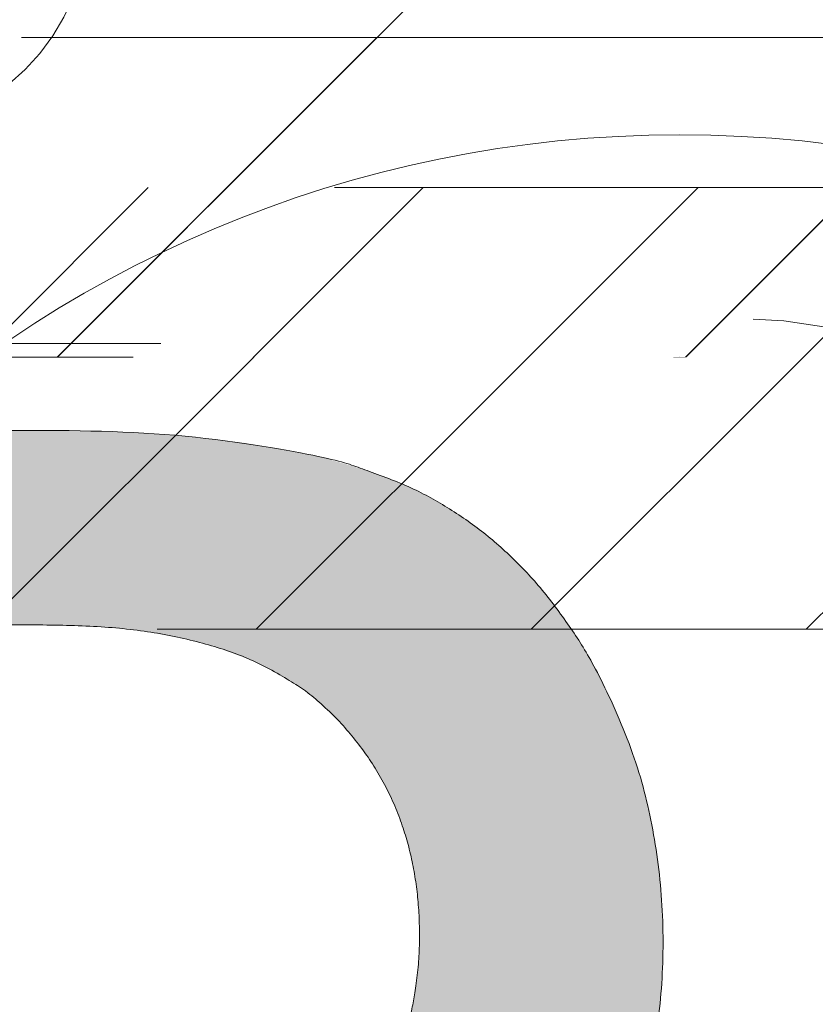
# Model space of a CAD drawing. Header units: inches. Extents: x -467 to -298, y -222 to 20.
# Tile 14 of 57: x -398.4 to -397.28, y 13.62 to 15.02. Entities that reach past the tile are written whole.
import ezdxf

# ---------------------------------------------------------------- set-up
doc = ezdxf.new("R2010")
doc.units = ezdxf.units.IN
doc.header["$LTSCALE"] = 32
doc.header["$MEASUREMENT"] = 0
doc.linetypes.add('Dash Style-1', pattern=[0.083328, 0.041656, -0.041672])
for name, color, linetype, lineweight in [('Black', 7, 'Continuous', 18), ('DashLine', 7, 'Dash Style-1', 13), ('DashLineFill', 7, 'Dash Style-1', 13), ('Drawing', 7, 'Continuous', 18), ('Metal-DeskStructure', 7, 'Continuous', 13), ('None', 7, 'Continuous', 18), ('SolidLine', 7, 'Continuous', 15), ('TFL_1', 7, 'Continuous', 13)]:
    doc.layers.add(name, color=color, linetype=linetype, lineweight=lineweight)
doc.layers.add('Electrical', color=1, linetype='Dash Style-1', lineweight=15, true_color=0xff0000)
pattern_1 = [(45, (0, 0), (-1.61301565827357, 1.935715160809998), []), (45, (-1.0608, 1.0608), (-0.4723460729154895, 0.4167612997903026), [])]

# ---------------------------------------------------------------- blocks, each defined once
blk = doc.blocks.new('1BRPFX-Ped_Plate (2D)')
at = {"layer": 'DashLineFill', "linetype": 'Continuous', "lineweight": 13}
h = blk.add_hatch(dxfattribs=at)
h.set_pattern_fill('Steel', color=253, style=0, pattern_type=2)
h.set_pattern_definition(pattern_1)
edge = h.paths.add_edge_path()
edge.add_arc((-4.145669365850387, -1.704724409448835), 0.125984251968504, 180, 270.0000000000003)
edge.add_line((-4.145669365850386, -1.830708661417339), (4.145669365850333, -1.830708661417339))
edge.add_arc((4.145669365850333, -1.704724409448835), 0.125984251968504, 270.0000000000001, 360)
edge.add_line((4.271653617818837, -1.704724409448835), (4.271653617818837, 1.704724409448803))
edge.add_arc((4.145669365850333, 1.704724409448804), 0.1259842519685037, 359.9999999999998, 450.0000000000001)
edge.add_line((4.145669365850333, 1.830708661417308), (-4.145669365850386, 1.830708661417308))
edge.add_arc((-4.145669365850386, 1.704724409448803), 0.1259842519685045, 89.99999999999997, 179.9999999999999)
edge.add_line((-4.271653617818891, 1.704724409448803), (-4.271653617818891, -1.704724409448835))
at = {"layer": 'DashLineFill', "flags": 128}
blk.add_lwpolyline([(-4.271653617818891, -1.704724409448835, 0.4142135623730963), (-4.145669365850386, -1.830708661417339), (4.145669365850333, -1.830708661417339, 0.4142135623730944), (4.271653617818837, -1.704724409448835), (4.271653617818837, 1.704724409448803, 0.4142135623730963), (4.145669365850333, 1.830708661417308), (-4.145669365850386, 1.830708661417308, 0.4142135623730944), (-4.271653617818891, 1.704724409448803)], format="xyb", close=True, dxfattribs=at)
at = {"layer": 'SolidLine', "flags": 128}
blk.add_lwpolyline([(-0.9220890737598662, 1.107956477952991), (-0.8819236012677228, 1.126953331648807), (-0.8400895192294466, 1.141921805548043), (-0.7969897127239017, 1.15271774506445), (-0.7530392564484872, 1.159237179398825), (-0.7086614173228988, 1.161417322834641), (-0.6642835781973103, 1.159237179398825), (-0.6203331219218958, 1.15271774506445), (-0.5772333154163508, 1.141921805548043), (-0.5353992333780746, 1.126953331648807), (-0.4952337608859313, 1.107956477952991), (-0.4571237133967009, 1.085114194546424), (-0.4214361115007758, 1.058646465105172), (-0.3885146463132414, 1.028808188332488), (-0.3586763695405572, 0.9958867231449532), (-0.3322086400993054, 0.9601991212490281), (-0.309366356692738, 0.9220890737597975), (-0.2903695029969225, 0.8819236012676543), (-0.275401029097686, 0.8400895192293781), (-0.2646050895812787, 0.7969897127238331), (-0.2580856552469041, 0.7530392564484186), (-0.2559055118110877, 0.7086614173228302), (-0.2580856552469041, 0.6642835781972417), (-0.2646050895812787, 0.6203331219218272), (-0.275401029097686, 0.5772333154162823), (-0.2903695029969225, 0.5353992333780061), (-0.309366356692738, 0.4952337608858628), (-0.3322086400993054, 0.4571237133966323)], dxfattribs=at)
blk = doc.blocks.new('1BRPFY-Leg_Plate (2D)')
at = {"layer": 'DashLineFill', "linetype": 'Continuous', "lineweight": 13}
h = blk.add_hatch(dxfattribs=at)
h.set_pattern_fill('Steel', color=253, style=0, pattern_type=2)
h.set_pattern_definition(pattern_1)
edge = h.paths.add_edge_path()
edge.add_arc((-1.704724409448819, -1.704724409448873), 0.125984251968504, 179.9999999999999, 269.9999999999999)
edge.add_line((-1.704724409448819, -1.830708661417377), (1.704724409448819, -1.830708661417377))
edge.add_arc((1.704724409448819, -1.704724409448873), 0.125984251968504, 270.0000000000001, 360.0000000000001)
edge.add_line((1.830708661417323, -1.704724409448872), (1.830708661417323, 1.704724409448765))
edge.add_arc((1.704724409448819, 1.704724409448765), 0.1259842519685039, 0, 90)
edge.add_line((1.704724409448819, 1.830708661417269), (-1.704724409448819, 1.830708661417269))
edge.add_arc((-1.704724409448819, 1.704724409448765), 0.1259842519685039, 90, 180)
edge.add_line((-1.830708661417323, 1.704724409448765), (-1.830708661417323, -1.704724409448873))
at = {"layer": 'DashLineFill', "flags": 128}
blk.add_lwpolyline([(-1.830708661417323, -1.704724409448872, 0.414213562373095), (-1.704724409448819, -1.830708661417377), (1.704724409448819, -1.830708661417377, 0.414213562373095), (1.830708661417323, -1.704724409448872), (1.830708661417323, 1.704724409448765, 0.414213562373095), (1.704724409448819, 1.830708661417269), (-1.704724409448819, 1.830708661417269, 0.414213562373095), (-1.830708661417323, 1.704724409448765)], format="xyb", close=True, dxfattribs=at)
at = {"layer": 'SolidLine', "flags": 128}
blk.add_lwpolyline([(-0.7086614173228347, 0.9153543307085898), (-0.6884019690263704, 0.9143590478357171), (-0.668337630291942, 0.9113827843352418), (-0.6486616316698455, 0.9064542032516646), (-0.6295634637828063, 0.8996207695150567), (-0.6112270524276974, 0.8909482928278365), (-0.5938289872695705, 0.8805202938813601), (-0.5775368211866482, 0.868437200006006), (-0.5625074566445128, 0.854815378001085), (-0.5488856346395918, 0.8397860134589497), (-0.5368025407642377, 0.8234938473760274), (-0.5263745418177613, 0.8060957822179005), (-0.5177020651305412, 0.7877593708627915), (-0.5108686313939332, 0.7686612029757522), (-0.5059400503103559, 0.7489852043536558), (-0.5029637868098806, 0.7289208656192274), (-0.5019685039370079, 0.7086614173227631), (-0.5029637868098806, 0.6884019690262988), (-0.5059400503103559, 0.6683376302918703), (-0.5108686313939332, 0.6486616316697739), (-0.5177020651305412, 0.6295634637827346), (-0.5263745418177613, 0.6112270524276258), (-0.5368025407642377, 0.5938289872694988), (-0.5488856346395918, 0.5775368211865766), (-0.5625074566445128, 0.5625074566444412), (-0.5775368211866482, 0.5488856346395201), (-0.5938289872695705, 0.5368025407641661), (-0.6112270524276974, 0.5263745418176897), (-0.6295634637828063, 0.5177020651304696), (-0.6486616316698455, 0.5108686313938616), (-0.668337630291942, 0.5059400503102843), (-0.6884019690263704, 0.502963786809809), (-0.7086614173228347, 0.5019685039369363), (-0.728920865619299, 0.502963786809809), (-0.7489852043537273, 0.5059400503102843), (-0.7686612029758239, 0.5108686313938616), (-0.7877593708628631, 0.5177020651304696), (-0.8060957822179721, 0.5263745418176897), (-0.823493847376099, 0.5368025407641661), (-0.8397860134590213, 0.5488856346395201), (-0.8548153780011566, 0.5625074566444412), (-0.8684372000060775, 0.5775368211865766), (-0.8805202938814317, 0.5938289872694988), (-0.8909482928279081, 0.6112270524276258), (-0.8996207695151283, 0.6295634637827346), (-0.9064542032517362, 0.6486616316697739), (-0.9113827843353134, 0.6683376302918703), (-0.9143590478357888, 0.6884019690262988), (-0.9153543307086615, 0.7086614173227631), (-0.9143590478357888, 0.7289208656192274), (-0.9113827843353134, 0.7489852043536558), (-0.9064542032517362, 0.7686612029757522), (-0.8996207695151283, 0.7877593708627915), (-0.8909482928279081, 0.8060957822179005), (-0.8805202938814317, 0.8234938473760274), (-0.8684372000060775, 0.8397860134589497), (-0.8548153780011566, 0.854815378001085), (-0.8397860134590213, 0.868437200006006), (-0.823493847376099, 0.8805202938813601), (-0.8060957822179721, 0.8909482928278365), (-0.7877593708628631, 0.8996207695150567), (-0.7686612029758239, 0.9064542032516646), (-0.7489852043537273, 0.9113827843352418), (-0.728920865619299, 0.9143590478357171)], close=True, dxfattribs=at)
blk = doc.blocks.new('Group-12')
at = {"layer": 'Black', "color": 7}
for name in ['1BRPFX-Ped_Plate (2D)', '1BRPFY-Leg_Plate (2D)']:
    blk.add_blockref(name, (8.976377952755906, -5.31496062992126), dxfattribs=at)
blk = doc.blocks.new('Group-13')
at = {"layer": 'None'}
blk.add_blockref('Group-12', (0, 0), dxfattribs=at)
blk = doc.blocks.new('SL Low Storage (2D)')
at = {"layer": 'None'}
blk.add_blockref('Group-13', (0, 0), dxfattribs=at)
at = {"layer": 'Drawing', "color": 0, "flags": 1}
for tag in ['Tag', 'Catalog', 'Option1', 'Option2', 'Option3', 'Option4', 'Option5', 'Option6', 'Option7', 'Option8', 'Option9', 'Option10', 'Option11', 'Option12', 'Custom', 'FinishGroup', 'Discount', 'Item2', 'Item3', 'Item6', 'Item9', 'Item10', 'Item12', 'Item13', 'Item16', 'Item19', 'Item20', 'Item21', 'Item22', 'Item23', 'Item24', 'Item25', 'Item8', 'Item18', 'Item1', 'Item4', 'Item5', 'Item7', 'Item11', 'Item14', 'Item15', 'Item17']:
    blk.add_attdef(tag, (-47.02492789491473, 4.938103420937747), '', height=0.007086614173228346, dxfattribs=at)
blk = doc.blocks.new('TLLegSleeve (2D)')
at = {"layer": 'DashLineFill', "linetype": 'Continuous', "lineweight": 13}
h = blk.add_hatch(dxfattribs=at)
h.set_pattern_fill('Steel', color=253, style=0, pattern_type=2)
h.set_pattern_definition(pattern_1)
edge = h.paths.add_edge_path()
edge.add_line((1.08267716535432, 1.402343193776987), (1.08267716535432, 2.913385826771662))
edge.add_arc((-1.707523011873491e-13, 2.913385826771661), 1.08267716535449, 4.479377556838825e-14, 180)
edge.add_line((-1.082677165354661, 2.913385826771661), (-1.08267716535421, 1.402343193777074))
edge.add_arc((-1.332267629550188e-15, 2.886579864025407e-15), 1.771653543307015, 127.6698869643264, 412.330113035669)
edge.add_line((1.08267716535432, 1.402343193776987), (1.08267716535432, 1.402343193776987))
edge = h.paths.add_edge_path()
edge.add_arc((1.665334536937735e-15, 2.91338582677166), 0.7480314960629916, 180, 360)
edge.add_arc((1.665334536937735e-15, 2.91338582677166), 0.7480314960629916, 9.54166404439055e-15, 180)
edge.add_line((-0.7480314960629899, 2.91338582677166), (-0.7480314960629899, 2.91338582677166))
edge = h.paths.add_edge_path()
edge.add_arc((-1.723066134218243e-13, 5.70119602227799e-16), 1.437007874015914, 180, 360)
edge.add_arc((-1.723066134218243e-13, 9.149983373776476e-17), 1.437007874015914, 9.541664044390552e-15, 180)
edge.add_line((-1.437007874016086, 3.308097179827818e-16), (-1.437007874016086, 3.308097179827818e-16))
at = {"layer": 'DashLine', "color": 8, "flags": 128}
blk.add_lwpolyline([(1.653543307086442, 1.118599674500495e-14), (1.645581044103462, -0.1620755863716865), (1.621770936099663, -0.3225902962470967), (1.582342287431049, -0.4799982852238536), (1.527674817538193, -0.6327836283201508), (1.45829500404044, -0.7794749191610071), (1.374871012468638, -0.9186594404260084), (1.278206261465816, -1.048996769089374), (1.169231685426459, -1.169231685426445), (1.048996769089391, -1.278206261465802), (0.918659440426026, -1.374871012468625), (0.7794749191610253, -1.458295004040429), (0.6327836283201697, -1.527674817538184), (0.4799982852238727, -1.582342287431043), (0.3225902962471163, -1.621770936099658), (0.1620755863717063, -1.645581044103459), (8.723964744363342e-15, -1.653543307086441), (-0.162075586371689, -1.645581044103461), (-0.3225902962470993, -1.621770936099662), (-0.4799982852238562, -1.582342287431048), (-0.6327836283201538, -1.527674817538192), (-0.7794749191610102, -1.458295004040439), (-0.9186594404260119, -1.374871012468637), (-1.048996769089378, -1.278206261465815), (-1.169231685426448, -1.169231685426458), (-1.278206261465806, -1.048996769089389), (-1.374871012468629, -0.9186594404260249), (-1.458295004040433, -0.7794749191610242), (-1.527674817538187, -0.6327836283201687), (-1.582342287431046, -0.4799982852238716), (-1.621770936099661, -0.3225902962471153), (-1.645581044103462, -0.1620755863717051), (-1.653543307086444, -7.741682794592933e-15), (-1.645581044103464, 0.1620755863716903), (-1.621770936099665, 0.3225902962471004), (-1.582342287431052, 0.4799982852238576), (-1.527674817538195, 0.6327836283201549), (-1.458295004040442, 0.7794749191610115), (-1.37487101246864, 0.918659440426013), (-1.278206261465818, 1.048996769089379), (-1.169231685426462, 1.169231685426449), (-1.048996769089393, 1.278206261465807), (-0.9186594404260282, 1.37487101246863), (-0.7794749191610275, 1.458295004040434), (-0.6327836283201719, 1.527674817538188), (-0.479998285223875, 1.582342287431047), (-0.3225902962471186, 1.621770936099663), (-0.1620755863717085, 1.645581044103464), (-1.096189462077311e-14, 1.653543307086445), (0.1620755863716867, 1.645581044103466), (0.3225902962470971, 1.621770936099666), (0.479998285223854, 1.582342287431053), (0.6327836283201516, 1.527674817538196), (0.7794749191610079, 1.458295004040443), (0.9186594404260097, 1.374871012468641), (1.048996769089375, 1.278206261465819), (1.169231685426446, 1.169231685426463), (1.278206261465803, 1.048996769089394), (1.374871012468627, 0.9186594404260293), (1.458295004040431, 0.7794749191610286), (1.527674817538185, 0.6327836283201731), (1.582342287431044, 0.4799982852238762), (1.621770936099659, 0.3225902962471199), (1.64558104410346, 0.1620755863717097)], close=True, dxfattribs=at)
at = {"layer": 'DashLineFill', "flags": 128}
for points in [[(1.08267716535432, 1.402343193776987), (1.08267716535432, 2.913385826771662, 0.9999999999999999), (-1.082677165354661, 2.913385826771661), (-1.08267716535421, 1.402343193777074, 2.931618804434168), (1.08267716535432, 1.402343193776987)], [(-1.437007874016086, 3.308097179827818e-16, 0.9999999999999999), (1.437007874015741, 3.308097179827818e-16, 0.9999999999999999), (-1.437007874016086, 3.308097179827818e-16)]]:
    blk.add_lwpolyline(points, format="xyb", close=True, dxfattribs=at)
blk = doc.blocks.new('Group-14')
at = {"layer": 'SolidLine', "flags": 128}
blk.add_lwpolyline([(7.322834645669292, -5.31496062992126, -0.414213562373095), (9.015748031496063, -3.622047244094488, -0.414213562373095), (10.70866141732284, -5.31496062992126, -0.414213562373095), (9.015748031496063, -7.007874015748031, -0.414213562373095)], format="xyb", close=True, dxfattribs=at)
at = {"layer": 'TFL_1', "color": 7}
blk.add_blockref('TLLegSleeve (2D)', (9.015748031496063, -5.31496062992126), dxfattribs=at)
blk = doc.blocks.new('Group-15')
at = {"layer": 'None'}
blk.add_blockref('Group-14', (0, 0), dxfattribs=at)
blk = doc.blocks.new('SL Lowboy Top (2D)')
at = {"layer": 'None'}
blk.add_blockref('Group-15', (0, 0), dxfattribs=at)
at = {"layer": 'Drawing', "color": 0, "flags": 1}
for tag in ['Tag', 'Catalog', 'Option1', 'Option2', 'Option3', 'Option4', 'Option5', 'Option6', 'Option7', 'Option8', 'Option9', 'Option10', 'Option11', 'Option12', 'Custom', 'FinishGroup', 'Discount', 'Item2', 'Item3', 'Item6', 'Item9', 'Item10', 'Item12', 'Item13', 'Item16', 'Item19', 'Item20', 'Item21', 'Item22', 'Item23', 'Item24', 'Item25', 'Item8', 'Item18', 'Item1', 'Item4', 'Item5', 'Item7', 'Item11', 'Item14', 'Item15', 'Item17']:
    blk.add_attdef(tag, (-47.02492789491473, 9.438103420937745), '', height=0.007086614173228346, dxfattribs=at)
blk = doc.blocks.new('TL14_lower_leg (2D)')
at = {"layer": 'DashLine', "flags": 128}
for points in [[(-1.777195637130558e-14, 1.377952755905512), (0.1350629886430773, 1.371317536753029), (0.2688252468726, 1.351475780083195), (0.3999985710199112, 1.318618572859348), (0.5273196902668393, 1.27306234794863), (0.649562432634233, 1.215245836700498), (0.7655495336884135, 1.14572584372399), (0.8741639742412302, 1.065171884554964), (0.9743597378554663, 0.9743597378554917), (1.065171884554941, 0.8741639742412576), (1.14572584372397, 0.7655495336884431), (1.215245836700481, 0.6495624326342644), (1.273062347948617, 0.5273196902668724), (1.318618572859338, 0.3999985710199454), (1.351475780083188, 0.2688252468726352), (1.371317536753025, 0.1350629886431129), (1.377952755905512, 1.783045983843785e-14), (1.371317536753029, -0.1350629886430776), (1.351475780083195, -0.2688252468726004), (1.318618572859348, -0.3999985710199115), (1.27306234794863, -0.5273196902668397), (1.215245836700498, -0.6495624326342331), (1.145725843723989, -0.7655495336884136), (1.065171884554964, -0.8741639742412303), (0.9743597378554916, -0.9743597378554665), (0.8741639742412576, -1.065171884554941), (0.7655495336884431, -1.14572584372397), (0.6495624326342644, -1.215245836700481), (0.5273196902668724, -1.273062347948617), (0.3999985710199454, -1.318618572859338), (0.2688252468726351, -1.351475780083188), (0.135062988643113, -1.371317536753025), (1.777195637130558e-14, -1.377952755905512), (-0.1350629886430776, -1.371317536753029), (-0.2688252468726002, -1.351475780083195), (-0.3999985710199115, -1.318618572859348), (-0.5273196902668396, -1.27306234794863), (-0.6495624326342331, -1.215245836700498), (-0.7655495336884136, -1.14572584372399), (-0.8741639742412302, -1.065171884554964), (-0.9743597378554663, -0.9743597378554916), (-1.065171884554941, -0.8741639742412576), (-1.14572584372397, -0.7655495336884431), (-1.215245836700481, -0.6495624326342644), (-1.273062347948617, -0.5273196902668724), (-1.318618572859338, -0.3999985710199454), (-1.351475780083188, -0.2688252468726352), (-1.371317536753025, -0.1350629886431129), (-1.377952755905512, -1.783045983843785e-14), (-1.371317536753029, 0.1350629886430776), (-1.351475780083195, 0.2688252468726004), (-1.318618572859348, 0.3999985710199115), (-1.27306234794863, 0.5273196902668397), (-1.215245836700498, 0.6495624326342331), (-1.145725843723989, 0.7655495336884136), (-1.065171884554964, 0.8741639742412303), (-0.9743597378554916, 0.9743597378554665), (-0.8741639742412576, 1.065171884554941), (-0.7655495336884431, 1.14572584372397), (-0.6495624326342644, 1.215245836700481), (-0.5273196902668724, 1.273062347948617), (-0.3999985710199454, 1.318618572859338), (-0.2688252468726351, 1.351475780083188), (-0.135062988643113, 1.371317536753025)], [(-0.7086614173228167, 0.8700787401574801), (-0.6928397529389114, 0.8693014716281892), (-0.6771704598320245, 0.8669771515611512), (-0.6618044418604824, 0.8631281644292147), (-0.6468896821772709, 0.8577915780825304), (-0.6325698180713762, 0.8510187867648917), (-0.6189827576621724, 0.8428750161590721), (-0.6062593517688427, 0.8334386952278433), (-0.5945221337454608, 0.8228007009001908), (-0.5838841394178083, 0.8110634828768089), (-0.5744478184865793, 0.7983400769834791), (-0.5663040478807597, 0.7847530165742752), (-0.5595312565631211, 0.7704331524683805), (-0.5541946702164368, 0.7555183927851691), (-0.5503456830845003, 0.740152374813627), (-0.5480213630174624, 0.72448308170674), (-0.5472440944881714, 0.7086614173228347), (-0.5480213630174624, 0.6928397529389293), (-0.5503456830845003, 0.6771704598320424), (-0.5541946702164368, 0.6618044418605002), (-0.5595312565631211, 0.6468896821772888), (-0.5663040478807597, 0.6325698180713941), (-0.5744478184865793, 0.6189827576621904), (-0.5838841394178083, 0.6062593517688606), (-0.5945221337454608, 0.5945221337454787), (-0.6062593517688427, 0.5838841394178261), (-0.6189827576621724, 0.5744478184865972), (-0.6325698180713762, 0.5663040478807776), (-0.6468896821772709, 0.559531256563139), (-0.6618044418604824, 0.5541946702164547), (-0.6771704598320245, 0.5503456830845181), (-0.6928397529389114, 0.5480213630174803), (-0.7086614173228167, 0.5472440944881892), (-0.7244830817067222, 0.5480213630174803), (-0.7401523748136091, 0.5503456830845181), (-0.7555183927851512, 0.5541946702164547), (-0.7704331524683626, 0.559531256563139), (-0.7847530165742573, 0.5663040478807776), (-0.7983400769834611, 0.5744478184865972), (-0.811063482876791, 0.5838841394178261), (-0.8228007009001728, 0.5945221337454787), (-0.8334386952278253, 0.6062593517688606), (-0.8428750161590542, 0.6189827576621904), (-0.8510187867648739, 0.6325698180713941), (-0.8577915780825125, 0.6468896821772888), (-0.8631281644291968, 0.6618044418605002), (-0.8669771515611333, 0.6771704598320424), (-0.8693014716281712, 0.6928397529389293), (-0.8700787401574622, 0.7086614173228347), (-0.8693014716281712, 0.72448308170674), (-0.8669771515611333, 0.740152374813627), (-0.8631281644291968, 0.7555183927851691), (-0.8577915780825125, 0.7704331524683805), (-0.8510187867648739, 0.7847530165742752), (-0.8428750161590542, 0.7983400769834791), (-0.8334386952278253, 0.8110634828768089), (-0.8228007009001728, 0.8228007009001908), (-0.811063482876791, 0.8334386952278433), (-0.7983400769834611, 0.8428750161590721), (-0.7847530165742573, 0.8510187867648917), (-0.7704331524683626, 0.8577915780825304), (-0.7555183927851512, 0.8631281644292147), (-0.7401523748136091, 0.8669771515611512), (-0.7244830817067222, 0.8693014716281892)]]:
    blk.add_lwpolyline(points, close=True, dxfattribs=at)
blk = doc.blocks.new('Group-35')
at = {"layer": 'DashLineFill', "linetype": 'Continuous', "lineweight": 13}
h = blk.add_hatch(dxfattribs=at)
h.set_pattern_fill('Steel', color=253, style=0, pattern_type=2)
h.set_pattern_definition(pattern_1)
h.paths.add_polyline_path([(-2.066929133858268, 1.397637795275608), (2.066929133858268, 1.397637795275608), (2.066929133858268, 0.1377952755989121), (2.106299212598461, 0.1377952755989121), (2.106299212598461, -0.1377952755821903), (2.066929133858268, -0.1377952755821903), (2.066929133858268, -5.275590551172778), (2.106299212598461, -5.275590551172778), (2.106299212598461, -5.55118110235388), (2.066929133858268, -5.55118110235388), (2.066929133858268, -5.82677165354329), (-2.066929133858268, -5.82677165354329), (-2.066929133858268, -5.55118110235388), (-2.106299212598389, -5.55118110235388), (-2.106299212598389, -5.275590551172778), (-2.066929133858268, -5.275590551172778), (-2.066929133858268, -0.1377952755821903), (-2.106299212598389, -0.1377952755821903), (-2.106299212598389, 0.1377952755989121), (-2.066929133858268, 0.1377952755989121)])
at = {"layer": 'DashLineFill', "flags": 128}
blk.add_lwpolyline([(-2.066929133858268, 1.397637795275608), (2.066929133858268, 1.397637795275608), (2.066929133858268, 0.1377952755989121), (2.106299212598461, 0.1377952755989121), (2.106299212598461, -0.1377952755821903), (2.066929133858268, -0.1377952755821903), (2.066929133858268, -5.275590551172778), (2.106299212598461, -5.275590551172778), (2.106299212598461, -5.55118110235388), (2.066929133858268, -5.55118110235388), (2.066929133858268, -5.82677165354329), (-2.066929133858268, -5.82677165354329), (-2.066929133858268, -5.55118110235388), (-2.106299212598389, -5.55118110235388), (-2.106299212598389, -5.275590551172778), (-2.066929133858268, -5.275590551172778), (-2.066929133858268, -0.1377952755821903), (-2.106299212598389, -0.1377952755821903), (-2.106299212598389, 0.1377952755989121), (-2.066929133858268, 0.1377952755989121)], close=True, dxfattribs=at)
blk = doc.blocks.new('TL14_upper_leg (2D)')
at = {"layer": 'DashLine', "flags": 128}
blk.add_lwpolyline([(0, 1.22047244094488), (0.1196272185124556, 1.214595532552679), (0.2381023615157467, 1.197021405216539), (0.3542844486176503, 1.167919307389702), (0.4670545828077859, 1.127569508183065), (0.5753267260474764, 1.076360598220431), (0.6780581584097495, 1.01478574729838), (0.7742595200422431, 0.9434379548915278), (0.8630043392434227, 0.8630043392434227), (0.9434379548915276, 0.7742595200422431), (1.01478574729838, 0.6780581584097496), (1.076360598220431, 0.5753267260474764), (1.127569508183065, 0.467054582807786), (1.167919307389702, 0.3542844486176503), (1.197021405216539, 0.2381023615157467), (1.214595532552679, 0.1196272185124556), (1.22047244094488, 7.47323834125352e-17), (1.214595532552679, -0.1196272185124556), (1.197021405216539, -0.2381023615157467), (1.167919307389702, -0.3542844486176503), (1.127569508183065, -0.467054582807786), (1.076360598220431, -0.5753267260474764), (1.01478574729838, -0.6780581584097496), (0.9434379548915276, -0.7742595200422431), (0.8630043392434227, -0.8630043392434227), (0.7742595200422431, -0.9434379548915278), (0.6780581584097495, -1.01478574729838), (0.5753267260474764, -1.076360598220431), (0.4670545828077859, -1.127569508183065), (0.3542844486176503, -1.167919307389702), (0.2381023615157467, -1.197021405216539), (0.1196272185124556, -1.214595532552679), (0, -1.22047244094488), (-0.1196272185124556, -1.214595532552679), (-0.2381023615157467, -1.197021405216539), (-0.3542844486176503, -1.167919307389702), (-0.4670545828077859, -1.127569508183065), (-0.5753267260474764, -1.076360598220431), (-0.6780581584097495, -1.01478574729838), (-0.7742595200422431, -0.9434379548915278), (-0.8630043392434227, -0.8630043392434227), (-0.9434379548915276, -0.7742595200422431), (-1.01478574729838, -0.6780581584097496), (-1.076360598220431, -0.5753267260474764), (-1.127569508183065, -0.467054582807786), (-1.167919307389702, -0.3542844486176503), (-1.197021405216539, -0.2381023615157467), (-1.214595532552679, -0.1196272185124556), (-1.22047244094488, 7.47323834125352e-17), (-1.214595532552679, 0.1196272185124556), (-1.197021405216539, 0.2381023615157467), (-1.167919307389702, 0.3542844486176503), (-1.127569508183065, 0.467054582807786), (-1.076360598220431, 0.5753267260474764), (-1.01478574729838, 0.6780581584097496), (-0.9434379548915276, 0.7742595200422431), (-0.8630043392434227, 0.8630043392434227), (-0.7742595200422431, 0.9434379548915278), (-0.6780581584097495, 1.01478574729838), (-0.5753267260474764, 1.076360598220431), (-0.4670545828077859, 1.127569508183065), (-0.3542844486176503, 1.167919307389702), (-0.2381023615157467, 1.197021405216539), (-0.1196272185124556, 1.214595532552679)], close=True, dxfattribs=at)
at = {"layer": 'DashLine', "color": 7}
blk.add_blockref('Group-35', (0, 0), dxfattribs=at)
blk = doc.blocks.new('1BRPT9-Bracket (2D)')
at = {"layer": 'DashLineFill', "linetype": 'Continuous', "lineweight": 13}
h = blk.add_hatch(dxfattribs=at)
h.set_pattern_fill('Steel', color=253, style=0, pattern_type=2)
h.set_pattern_definition(pattern_1)
edge = h.paths.add_edge_path()
edge.add_arc((1.677931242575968, -8.488188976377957), 0.2519685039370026, 269.999999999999, 360.0000000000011)
edge.add_line((1.929899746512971, -8.488188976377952), (1.929899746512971, -7.480314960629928))
edge.add_line((1.929899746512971, -7.480314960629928), (2.323600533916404, -7.480314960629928))
edge.add_line((2.323600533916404, -7.480314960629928), (2.323600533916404, 7.461135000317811))
edge.add_line((2.323600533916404, 7.461135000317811), (1.929899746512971, 7.480314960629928))
edge.add_line((1.929899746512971, 7.480314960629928), (1.929899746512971, 8.488188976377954))
edge.add_arc((1.677931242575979, 8.488188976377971), 0.2519685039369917, 359.999999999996, 450.0000000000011)
edge.add_line((1.677931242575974, 8.740157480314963), (-2.32206875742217, 8.740157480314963))
edge.add_line((-2.32206875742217, 8.740157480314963), (-2.32206875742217, -8.74015748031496))
edge.add_line((-2.32206875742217, -8.74015748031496), (1.677931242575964, -8.74015748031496))
h = blk.add_hatch(dxfattribs=at)
h.set_pattern_fill('Steel', color=253, style=0, pattern_type=2)
h.set_pattern_definition(pattern_1)
h.paths.add_polyline_path([(-1.148840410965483, 8.425196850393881), (-1.117968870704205, 8.423680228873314), (-1.087394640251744, 8.419144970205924), (-1.057412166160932, 8.411634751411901), (-1.02831019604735, 8.401221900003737), (-1.000368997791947, 8.388006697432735), (-0.9738576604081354, 8.37211641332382), (-0.9490315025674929, 8.35370407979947), (-0.926129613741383, 8.332947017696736), (-0.905372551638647, 8.310045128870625), (-0.8869602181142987, 8.285218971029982), (-0.8710699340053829, 8.258707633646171), (-0.8578547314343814, 8.230766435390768), (-0.8474418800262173, 8.201664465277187), (-0.8399316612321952, 8.171681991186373), (-0.8353964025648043, 8.141107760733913), (-0.8338797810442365, 8.110236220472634), (-0.8353964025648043, 8.079364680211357), (-0.8399316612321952, 8.048790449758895), (-0.8474418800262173, 8.018807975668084), (-0.8578547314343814, 7.989706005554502), (-0.8710699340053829, 7.961764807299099), (-0.8869602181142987, 7.935253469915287), (-0.905372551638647, 7.910427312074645), (-0.926129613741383, 7.887525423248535), (-0.9490315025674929, 7.866768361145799), (-0.9738576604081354, 7.848356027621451), (-1.000368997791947, 7.832465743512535), (-1.02831019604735, 7.819250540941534), (-1.057412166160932, 7.80883768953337), (-1.087394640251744, 7.801327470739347), (-1.117968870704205, 7.796792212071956), (-1.148840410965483, 7.795275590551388), (-1.179711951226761, 7.796792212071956), (-1.210286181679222, 7.801327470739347), (-1.240268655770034, 7.80883768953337), (-1.269370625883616, 7.819250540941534), (-1.297311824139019, 7.832465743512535), (-1.32382316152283, 7.848356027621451), (-1.348649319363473, 7.866768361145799), (-1.371551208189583, 7.887525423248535), (-1.392308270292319, 7.910427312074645), (-1.410720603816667, 7.935253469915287), (-1.426610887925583, 7.961764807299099), (-1.439826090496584, 7.989706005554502), (-1.450238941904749, 8.018807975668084), (-1.457749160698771, 8.048790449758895), (-1.462284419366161, 8.079364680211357), (-1.463801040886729, 8.110236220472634), (-1.462284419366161, 8.141107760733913), (-1.457749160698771, 8.171681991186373), (-1.450238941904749, 8.201664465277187), (-1.439826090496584, 8.230766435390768), (-1.426610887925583, 8.258707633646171), (-1.410720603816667, 8.285218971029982), (-1.392308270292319, 8.310045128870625), (-1.371551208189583, 8.332947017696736), (-1.348649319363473, 8.35370407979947), (-1.32382316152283, 8.37211641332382), (-1.297311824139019, 8.388006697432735), (-1.269370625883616, 8.401221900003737), (-1.240268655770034, 8.411634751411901), (-1.210286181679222, 8.419144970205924), (-1.179711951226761, 8.423680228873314)])
at = {"layer": 'DashLineFill', "flags": 128}
blk.add_lwpolyline([(-1.148840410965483, 8.425196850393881), (-1.117968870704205, 8.423680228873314), (-1.087394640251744, 8.419144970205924), (-1.057412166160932, 8.411634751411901), (-1.02831019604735, 8.401221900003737), (-1.000368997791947, 8.388006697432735), (-0.9738576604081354, 8.37211641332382), (-0.9490315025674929, 8.35370407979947), (-0.926129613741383, 8.332947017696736), (-0.905372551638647, 8.310045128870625), (-0.8869602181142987, 8.285218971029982), (-0.8710699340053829, 8.258707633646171), (-0.8578547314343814, 8.230766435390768), (-0.8474418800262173, 8.201664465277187), (-0.8399316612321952, 8.171681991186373), (-0.8353964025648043, 8.141107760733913), (-0.8338797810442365, 8.110236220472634), (-0.8353964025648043, 8.079364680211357), (-0.8399316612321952, 8.048790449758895), (-0.8474418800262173, 8.018807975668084), (-0.8578547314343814, 7.989706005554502), (-0.8710699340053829, 7.961764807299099), (-0.8869602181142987, 7.935253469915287), (-0.905372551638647, 7.910427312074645), (-0.926129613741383, 7.887525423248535), (-0.9490315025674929, 7.866768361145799), (-0.9738576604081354, 7.848356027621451), (-1.000368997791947, 7.832465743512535), (-1.02831019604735, 7.819250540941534), (-1.057412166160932, 7.80883768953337), (-1.087394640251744, 7.801327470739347), (-1.117968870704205, 7.796792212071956), (-1.148840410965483, 7.795275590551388), (-1.179711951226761, 7.796792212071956), (-1.210286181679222, 7.801327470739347), (-1.240268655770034, 7.80883768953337), (-1.269370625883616, 7.819250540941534), (-1.297311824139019, 7.832465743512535), (-1.32382316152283, 7.848356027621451), (-1.348649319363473, 7.866768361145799), (-1.371551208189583, 7.887525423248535), (-1.392308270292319, 7.910427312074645), (-1.410720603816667, 7.935253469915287), (-1.426610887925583, 7.961764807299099), (-1.439826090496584, 7.989706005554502), (-1.450238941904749, 8.018807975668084), (-1.457749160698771, 8.048790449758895), (-1.462284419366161, 8.079364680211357), (-1.463801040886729, 8.110236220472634), (-1.462284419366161, 8.141107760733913), (-1.457749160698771, 8.171681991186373), (-1.450238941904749, 8.201664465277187), (-1.439826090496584, 8.230766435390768), (-1.426610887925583, 8.258707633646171), (-1.410720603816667, 8.285218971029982), (-1.392308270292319, 8.310045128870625), (-1.371551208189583, 8.332947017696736), (-1.348649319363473, 8.35370407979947), (-1.32382316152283, 8.37211641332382), (-1.297311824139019, 8.388006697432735), (-1.269370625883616, 8.401221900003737), (-1.240268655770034, 8.411634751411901), (-1.210286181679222, 8.419144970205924), (-1.179711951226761, 8.423680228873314)], close=True, dxfattribs=at)
blk = doc.blocks.new('Group-57')
at = {"layer": 'Metal-DeskStructure', "linetype": 'Continuous', "lineweight": 0, "true_color": 0xff0000}
h = blk.add_hatch(color=1, dxfattribs=at)
h.paths.add_polyline_path([(-2.021668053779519, -1.274606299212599), (-2.021668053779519, 1.274606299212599), (-0.9063873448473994, 1.274606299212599), (-0.825984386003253, 1.273487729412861), (-0.7505603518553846, 1.270132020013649), (-0.6801152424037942, 1.264539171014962), (-0.6146490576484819, 1.256709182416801), (-0.5541617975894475, 1.246642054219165), (-0.4986534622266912, 1.234337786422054), (-0.4481240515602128, 1.219796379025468), (-0.4025735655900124, 1.203017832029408), (-0.3605890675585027, 1.18341340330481), (-0.3207576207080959, 1.160394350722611), (-0.2830792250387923, 1.133960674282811), (-0.2475538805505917, 1.10411237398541), (-0.2141815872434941, 1.070849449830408), (-0.1829623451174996, 1.034171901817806), (-0.1538961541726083, 0.9940797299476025), (-0.1269830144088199, 0.9505729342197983), (-0.1027611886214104, 0.9047532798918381), (-0.08176893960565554, 0.8577225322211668), (-0.06400626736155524, 0.8094806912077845), (-0.04947317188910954, 0.7600277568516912), (-0.03816965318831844, 0.7093637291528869), (-0.03009571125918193, 0.6574886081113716), (-0.02525134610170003, 0.604402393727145), (-0.02363655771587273, 0.5501050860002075), (-0.02630264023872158, 0.4809719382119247), (-0.03430088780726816, 0.4145973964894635), (-0.04763130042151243, 0.3509814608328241), (-0.06629387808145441, 0.2901241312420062), (-0.09028862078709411, 0.23202540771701), (-0.1196155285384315, 0.1766852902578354), (-0.1542746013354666, 0.1241037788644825), (-0.1942658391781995, 0.0742808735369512), (-0.2398415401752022, 0.02804076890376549), (-0.2912540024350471, -0.01379234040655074), (-0.3485032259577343, -0.05121845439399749), (-0.4115892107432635, -0.08423757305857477), (-0.4805119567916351, -0.1128496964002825), (-0.5552714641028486, -0.1370548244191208), (-0.6358677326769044, -0.1568529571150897), (-0.7223007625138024, -0.172244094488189), (-0.6914852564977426, -0.1878368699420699), (-0.6625536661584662, -0.2033960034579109), (-0.6355059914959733, -0.2189214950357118), (-0.6103422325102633, -0.2344133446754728), (-0.5870623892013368, -0.2498715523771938), (-0.5656664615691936, -0.2652961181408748), (-0.5461544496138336, -0.2806870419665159), (-0.528526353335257, -0.2960443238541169), (-0.4937411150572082, -0.3297530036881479), (-0.4593595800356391, -0.3652110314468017), (-0.4253817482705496, -0.4024184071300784), (-0.3918076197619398, -0.4413751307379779), (-0.3586371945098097, -0.4820812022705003), (-0.3258704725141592, -0.5245366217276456), (-0.2935074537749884, -0.5687413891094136), (-0.2615481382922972, -0.6146955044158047), (0.1636796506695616, -1.274606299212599), (-0.2335580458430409, -1.274606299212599), (-0.5618991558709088, -0.7707919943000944), (-0.5969114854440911, -0.7177646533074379), (-0.6303594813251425, -0.667950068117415), (-0.6622431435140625, -0.6213482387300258), (-0.6925624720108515, -0.57795916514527), (-0.7213174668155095, -0.5377828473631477), (-0.7485081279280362, -0.5008192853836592), (-0.7741344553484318, -0.4670684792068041), (-0.7981964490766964, -0.4365304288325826), (-0.8211735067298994, -0.408532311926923), (-0.8435450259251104, -0.3824013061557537), (-0.8653110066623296, -0.3581374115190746), (-0.8864714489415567, -0.3357406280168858), (-0.907026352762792, -0.3152109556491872), (-0.9269757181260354, -0.2965483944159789), (-0.9463195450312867, -0.2797529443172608), (-0.9650578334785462, -0.264824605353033), (-0.9835185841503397, -0.2513512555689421), (-1.002029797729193, -0.2389207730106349), (-1.020591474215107, -0.2275331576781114), (-1.03920361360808, -0.2171884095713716), (-1.057866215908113, -0.2078865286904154), (-1.076579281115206, -0.1996275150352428), (-1.09534280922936, -0.192411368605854), (-1.114156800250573, -0.1862380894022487), (-1.129261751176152, -0.182958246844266), (-1.146587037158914, -0.1801157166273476), (-1.166132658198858, -0.1777104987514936), (-1.187898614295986, -0.1757425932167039), (-1.211884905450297, -0.1742120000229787), (-1.238091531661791, -0.1731187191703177), (-1.266518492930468, -0.1724627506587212), (-1.297165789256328, -0.172244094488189), (-1.677179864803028, -0.172244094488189), (-1.677179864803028, -1.274606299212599)])
h.paths.add_polyline_path([(-1.677179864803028, 0.1033464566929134), (-0.9720553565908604, 0.1033464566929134), (-0.9173711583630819, 0.1041370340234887), (-0.8658156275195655, 0.1065087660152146), (-0.8173887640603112, 0.1104616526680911), (-0.7720905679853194, 0.1159956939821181), (-0.7299210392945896, 0.1231108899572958), (-0.6908801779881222, 0.131807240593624), (-0.654967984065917, 0.1420847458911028), (-0.6221844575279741, 0.1539434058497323), (-0.591907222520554, 0.1675514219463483), (-0.5635139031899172, 0.183076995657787), (-0.5370044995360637, 0.2005201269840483), (-0.5123790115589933, 0.2198808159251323), (-0.4896374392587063, 0.2411590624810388), (-0.4687797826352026, 0.2643548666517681), (-0.4498060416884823, 0.2894682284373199), (-0.4327162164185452, 0.3164991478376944), (-0.4175775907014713, 0.3447916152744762), (-0.4044574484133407, 0.3736896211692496), (-0.3933557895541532, 0.4031931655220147), (-0.3842726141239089, 0.4333022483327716), (-0.3772079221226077, 0.4640168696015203), (-0.3721617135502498, 0.4953370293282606), (-0.369133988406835, 0.5272627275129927), (-0.3681247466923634, 0.5597939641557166), (-0.3700927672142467, 0.6066395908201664), (-0.3759968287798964, 0.6513658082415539), (-0.3858369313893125, 0.693972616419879), (-0.399613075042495, 0.7344600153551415), (-0.417325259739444, 0.7728280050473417), (-0.4389734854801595, 0.8090765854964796), (-0.4645577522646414, 0.8432057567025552), (-0.4940780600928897, 0.8752155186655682), (-0.5278540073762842, 0.9042311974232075), (-0.5662051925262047, 0.9293781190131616), (-0.609131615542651, 0.9506562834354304), (-0.6566332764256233, 0.9680656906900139), (-0.7087101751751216, 0.9816063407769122), (-0.7653623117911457, 0.9912782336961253), (-0.8265896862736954, 0.9970813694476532), (-0.8923922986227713, 0.9990157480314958), (-1.677179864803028, 0.9990157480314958)])
at = {"layer": 'Metal-DeskStructure', "color": 7}
for points, knots in [([(-2.021668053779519, -1.274606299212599), (-2.021668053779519, 0), (-2.021668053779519, 1.274606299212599), (-1.464027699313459, 1.274606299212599), (-0.5748176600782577, 1.274606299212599), (-0.2303294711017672, 1.131429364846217), (-0.02363655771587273, 0.7697165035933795), (-0.02363655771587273, 0.2680552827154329), (-0.3648951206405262, -0.1194935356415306), (-0.7223007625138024, -0.172244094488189), (-0.595270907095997, -0.2346824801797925), (-0.528526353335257, -0.2960443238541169), (-0.3885779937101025, -0.4273803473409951), (-0.2615481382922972, -0.6146955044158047), (-0.04893424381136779, -0.9446509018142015), (0.1636796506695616, -1.274606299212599), (-0.03493919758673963, -1.274606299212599), (-0.2335580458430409, -1.274606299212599), (-0.397728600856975, -1.022699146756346), (-0.561899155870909, -0.7707919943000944), (-0.7050771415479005, -0.5522571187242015), (-0.8913157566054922, -0.3208037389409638), (-1.0387999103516, -0.2088454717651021), (-1.114156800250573, -0.1862380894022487), (-1.170135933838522, -0.172244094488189), (-1.487172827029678, -0.172244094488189), (-1.677179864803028, -0.172244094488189), (-1.677179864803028, -0.7234251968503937), (-1.677179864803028, -1.274606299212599), (-1.849423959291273, -1.274606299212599), (-2.021668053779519, -1.274606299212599)], [0, 0, 0, 0.1376097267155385, 0.1376097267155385, 0.1978139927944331, 0.2336110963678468, 0.2694081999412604, 0.305205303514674, 0.3511799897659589, 0.3971546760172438, 0.3971546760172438, 0.415167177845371, 0.415167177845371, 0.4532969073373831, 0.4532969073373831, 0.5194264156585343, 0.5194264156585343, 0.5528882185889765, 0.5528882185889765, 0.6035447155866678, 0.6035447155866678, 0.6475600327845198, 0.6915753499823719, 0.735590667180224, 0.735590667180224, 0.7678723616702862, 0.8161582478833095, 0.8161582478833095, 0.95622815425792, 0.95622815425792, 1, 1, 1]), ([(-1.677179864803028, 0.1033464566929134), (-1.324617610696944, 0.1033464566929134), (-0.7470612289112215, 0.1033464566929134), (-0.4973076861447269, 0.2045403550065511), (-0.3681247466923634, 0.4284579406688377), (-0.3681247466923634, 0.7514152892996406), (-0.620031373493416, 0.9990157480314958), (-1.2847860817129, 0.9990157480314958), (-1.677179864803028, 0.9990157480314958), (-1.677179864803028, 0.5511811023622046), (-1.677179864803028, 0.1033464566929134)], [0, 0, 0, 0.1307339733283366, 0.2141642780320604, 0.2975945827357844, 0.3810248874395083, 0.5027510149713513, 0.6244771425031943, 0.7998494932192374, 0.7998494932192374, 1, 1, 1])]:
    blk.add_open_spline(points, degree=2, knots=knots, dxfattribs=at)
blk = doc.blocks.new('SlateLegLocator-R3')
at = {"color": 255, "linetype": 'Dash Style-1', "lineweight": 5}
blk.add_wipeout([(-2.106299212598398, 1.3779527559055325), (2.1062992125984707, 1.3779527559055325), (2.1062992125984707, -5.807086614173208), (-2.106299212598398, -5.807086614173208)], dxfattribs=at).dxf.layer = 'Black'
at = {"layer": 'Black', "linetype": 'Dash Style-1', "lineweight": 5, "flags": 128}
blk.add_lwpolyline([(-2.106299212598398, 1.377952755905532), (2.10629921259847, 1.377952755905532), (2.10629921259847, -5.807086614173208), (-2.106299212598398, -5.807086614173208)], close=True, dxfattribs=at)
at = {"layer": 'Metal-DeskStructure', "color": 7}
blk.add_blockref('Group-57', (0, 0), dxfattribs=at)
blk = doc.blocks.new('Group-59')
at = {"layer": 'None', "color": 7}
for name, p in [('1BRPT9-Bracket (2D)', (7.862204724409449, -11.41732283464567)), ('1BRPFY-Leg_Plate (2D)', (7.862204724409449, -5.31496062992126)), ('TL14_upper_leg (2D)', (7.862204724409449, -5.31496062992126)), ('TL14_lower_leg (2D)', (7.862204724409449, -5.31496062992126))]:
    blk.add_blockref(name, p, dxfattribs=at)
blk.add_blockref('SlateLegLocator-R3', (7.862204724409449, -5.31496062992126), dxfattribs=at)
blk = doc.blocks.new('Group-61')
at = {"layer": 'None'}
blk.add_blockref('Group-59', (0, 0), dxfattribs=at)
blk = doc.blocks.new('SL Credenza Desk Top (2D)')
at = {"layer": 'None'}
blk.add_blockref('Group-61', (0, 0), dxfattribs=at)
at = {"layer": 'Drawing', "color": 0, "flags": 1}
for tag in ['Tag', 'Catalog', 'Option1', 'Option2', 'Option3', 'Option4', 'Option5', 'Option6', 'Option7', 'Option8', 'Option9', 'Option10', 'Option11', 'Option12', 'Custom', 'FinishGroup', 'Discount', 'Item2', 'Item3', 'Item6', 'Item9', 'Item10', 'Item12', 'Item13', 'Item16', 'Item19', 'Item20', 'Item21', 'Item22', 'Item23', 'Item24', 'Item25', 'Item8', 'Item18', 'Item1', 'Item4', 'Item5', 'Item7', 'Item11', 'Item14', 'Item15', 'Item17']:
    blk.add_attdef(tag, (-45.8715836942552, 8.953742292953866), '', height=0.007086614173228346, dxfattribs=at)
blk = doc.blocks.new('Group-69')
at = {"layer": 'DashLine', "flags": 128}
blk.add_lwpolyline([(12.01968503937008, -13.27551181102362), (48.00393700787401, -13.27551181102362), (48.00393700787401, -15.69677165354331), (12.01968503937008, -15.69677165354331)], close=True, dxfattribs=at)
blk = doc.blocks.new('Group-71')
at = {"layer": 'Electrical', "linetype": 'Continuous', "lineweight": 5, "true_color": 0xdd0000}
h = blk.add_hatch(dxfattribs=at)
h.set_pattern_fill('ElectricalHatch', color=12, style=0, pattern_type=2)
h.set_pattern_definition([(45, (0, 0), (-0.3333333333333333, -0.7222222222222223), [])])
edge = h.paths.add_edge_path()
edge.add_arc((12.76771653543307, -16.00935039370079), 0.3125, 180, 270)
edge.add_line((12.76771653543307, -16.32185039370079), (83.24015748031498, -16.32185039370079))
edge.add_arc((83.24015748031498, -16.00935039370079), 0.3125, 270, 360)
edge.add_arc((83.24015748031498, -16.00935039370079), 0.3125, 0, 90)
edge.add_line((83.24015748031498, -15.69685039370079), (12.76771653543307, -15.69685039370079))
edge.add_arc((12.76771653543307, -16.00935039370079), 0.3125, 90, 180)
at = {"layer": 'Electrical', "flags": 128}
blk.add_lwpolyline([(12.45521653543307, -16.00935039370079, 0.414213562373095), (12.76771653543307, -16.32185039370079), (83.24015748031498, -16.32185039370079, 0.414213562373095), (83.55265748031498, -16.00935039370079, 0.414213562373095), (83.24015748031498, -15.69685039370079), (12.76771653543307, -15.69685039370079, 0.414213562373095)], format="xyb", close=True, dxfattribs=at)
at = {"layer": 'None'}
blk.add_blockref('Group-69', (0, 0), dxfattribs=at)
blk = doc.blocks.new('Group-72')
at = {"layer": 'None'}
blk.add_blockref('Group-71', (0, 0), dxfattribs=at)
blk = doc.blocks.new('Group-73')
at = {"layer": 'None'}
blk.add_blockref('Group-72', (0, 0), dxfattribs=at)
blk = doc.blocks.new('SL Overhead (2D)')
at = {"layer": 'None'}
blk.add_blockref('Group-73', (0, 0), dxfattribs=at)
at = {"layer": 'Drawing', "color": 0, "flags": 1}
for tag in ['Tag', 'Catalog', 'Option1', 'Option2', 'Option3', 'Option4', 'Option5', 'Option6', 'Option7', 'Option8', 'Option9', 'Option10', 'Option11', 'Option12', 'Custom', 'FinishGroup', 'Discount', 'Item2', 'Item3', 'Item6', 'Item9', 'Item10', 'Item12', 'Item13', 'Item16', 'Item19', 'Item20', 'Item21', 'Item22', 'Item23', 'Item24', 'Item25', 'Item8', 'Item18', 'Item1', 'Item4', 'Item5', 'Item7', 'Item11', 'Item14', 'Item15', 'Item17']:
    blk.add_attdef(tag, (-59.01508537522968, -138.5264635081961), '', height=0.007086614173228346, dxfattribs=at)

msp = doc.modelspace()

# ---------------------------------------------------------------- block references
at = {"layer": 'Drawing'}
for name in ['SL Low Storage (2D)', 'SL Lowboy Top (2D)']:
    msp.add_blockref(name, (-406.4842519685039, 18.4763779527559), dxfattribs=at)

# ---------------------------------------------------------------- next in the draw order: block references
msp.add_blockref('SL Credenza Desk Top (2D)', (-405.3309077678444, 18.47637795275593), dxfattribs=at)

# ---------------------------------------------------------------- next in the draw order: block references
msp.add_blockref('SL Overhead (2D)', (-418.4842519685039, 30.4763779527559), dxfattribs=at)

doc.saveas('drawing.dxf')
